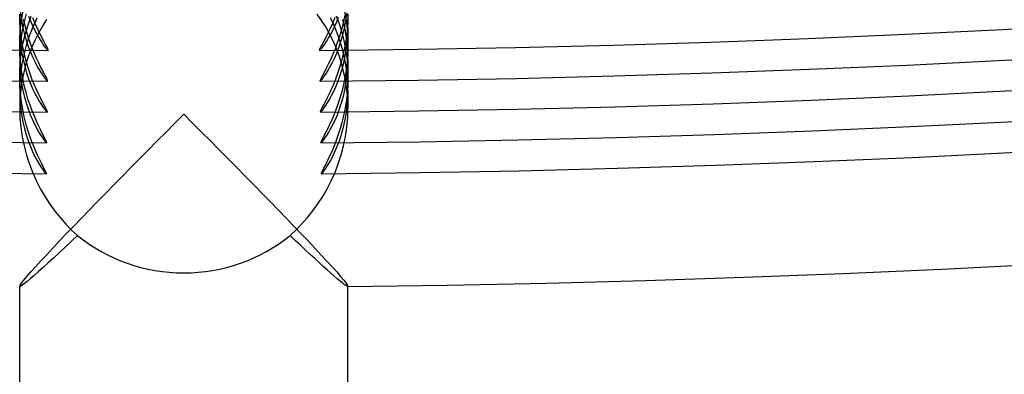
# Model space of a CAD drawing. Header units: millimetres. Extents: x -232 to 232, y -232 to 232.
# Tile 22 of 75: x -2 to 10, y -191.06 to -186.74. Entities that reach past the tile are written whole.
import ezdxf

# ---------------------------------------------------------------- set-up
doc = ezdxf.new("R2010")
doc.units = ezdxf.units.MM
doc.layers.add('HIDDEN', color=7, linetype='Continuous')
doc.layers.add('THICK', color=7, linetype='Continuous')

msp = doc.modelspace()

# ---------------------------------------------------------------- linework, layer by layer
at = {"layer": 'HIDDEN'}
for p, q in [((-1.997, -186.78), (-2, -186.676)), ((-1.989, -186.656), (-1.976, -186.75)), ((-1.976, -186.743), (-1.956, -186.636)), ((-1.921, -186.672), (-1.95, -186.785)), ((-1.898, -186.805), (-1.86, -186.7)), ((-1.891, -186.698), (-1.863, -186.767)), ((1.679, -186.752), (1.626, -186.676)), ((1.858, -186.694), (1.897, -186.801)), ((1.961, -186.692), (1.942, -186.782)), ((1.958, -186.645), (1.977, -186.75)), ((1.976, -186.753), (1.989, -186.658)), ((2, -186.676), (1.997, -186.78)), ((-1.997, -186.735), (-2, -186.838)), ((-1.99, -186.882), (-1.997, -186.78)), ((-1.989, -186.85), (-1.976, -186.743)), ((-1.976, -186.75), (-1.96, -186.84)), ((-1.95, -186.785), (-1.973, -186.896)), ((-1.933, -186.818), (-1.952, -186.739)), ((-1.913, -186.894), (-1.933, -186.818)), ((-1.93, -186.911), (-1.898, -186.805)), ((-1.863, -186.767), (-1.835, -186.831)), ((-1.791, -186.726), (-1.841, -186.834)), ((-1.815, -186.78), (-1.84, -186.721)), ((-1.791, -186.835), (-1.815, -186.78)), ((-1.724, -186.821), (-1.772, -186.906)), ((-1.672, -186.741), (-1.724, -186.821)), ((1.73, -186.831), (1.679, -186.752)), ((1.815, -186.781), (1.787, -186.842)), ((1.833, -186.815), (1.788, -186.719)), ((1.842, -186.715), (1.815, -186.781)), ((1.873, -186.913), (1.833, -186.815)), ((1.836, -186.831), (1.86, -186.775)), ((1.86, -186.775), (1.885, -186.714)), ((1.897, -186.801), (1.929, -186.909)), ((1.942, -186.782), (1.92, -186.868)), ((1.962, -186.84), (1.94, -186.742)), ((1.959, -186.844), (1.976, -186.753)), ((1.977, -186.75), (1.99, -186.855)), ((1.997, -186.78), (1.99, -186.881)), ((2, -186.837), (1.998, -186.742)), ((-2, -186.836), (-2, -187.059)), ((-2, -186.838), (-1.997, -186.941)), ((-1.997, -186.956), (-1.989, -186.85)), ((-1.997, -186.941), (-1.989, -187.041)), ((-1.978, -186.979), (-1.99, -186.882)), ((-1.973, -186.896), (-1.988, -187.007)), ((-1.96, -186.84), (-1.94, -186.925)), ((-1.956, -187.019), (-1.93, -186.911)), ((-1.94, -186.925), (-1.917, -187.005)), ((-1.885, -186.945), (-1.921, -187.056)), ((-1.891, -186.965), (-1.913, -186.894)), ((-1.841, -186.834), (-1.885, -186.945)), ((-1.835, -186.831), (-1.807, -186.889)), ((-1.772, -186.906), (-1.817, -186.994)), ((-1.807, -186.889), (-1.779, -186.941)), ((-1.767, -186.886), (-1.791, -186.835)), ((-1.779, -186.941), (-1.752, -186.987)), ((-1.744, -186.932), (-1.767, -186.886)), ((-1.722, -186.974), (-1.744, -186.932)), ((1.736, -186.948), (1.713, -186.992)), ((1.777, -186.915), (1.73, -186.831)), ((1.761, -186.898), (1.736, -186.948)), ((1.787, -186.842), (1.761, -186.898)), ((1.761, -186.971), (1.786, -186.929)), ((1.821, -187.002), (1.777, -186.915)), ((1.786, -186.929), (1.811, -186.882)), ((1.811, -186.882), (1.836, -186.831)), ((1.896, -186.949), (1.87, -187.025)), ((1.907, -187.012), (1.873, -186.913)), ((1.92, -186.868), (1.896, -186.949)), ((1.915, -187.009), (1.938, -186.929)), ((1.929, -186.909), (1.956, -187.018)), ((1.938, -186.929), (1.959, -186.844)), ((1.979, -186.937), (1.962, -186.84)), ((1.99, -186.881), (1.978, -186.978)), ((1.991, -187.034), (1.979, -186.937)), ((1.99, -186.855), (1.998, -186.959)), ((1.99, -187.027), (1.998, -186.934)), ((1.998, -186.934), (2, -186.837)), ((2, -186.837), (2, -187.059)), ((-2, -187.06), (-1.997, -186.956)), ((-1.997, -187.165), (-2, -187.06)), ((-1.988, -187.007), (-1.997, -187.116)), ((-1.989, -187.041), (-1.976, -187.135)), ((-1.962, -187.073), (-1.978, -186.979)), ((-1.976, -187.127), (-1.956, -187.019)), ((-1.921, -187.056), (-1.95, -187.169)), ((-1.917, -187.005), (-1.891, -187.079)), ((-1.867, -187.033), (-1.891, -186.965)), ((-1.843, -187.096), (-1.867, -187.033)), ((-1.817, -186.994), (-1.857, -187.086)), ((-1.752, -186.987), (-1.727, -187.026)), ((-1.727, -187.026), (-1.704, -187.059)), ((-1.702, -187.011), (-1.722, -186.974)), ((-1.704, -187.059), (-1.685, -187.084)), ((-1.685, -187.043), (-1.702, -187.011)), ((-1.671, -187.07), (-1.685, -187.043)), ((1.676, -187.061), (1.663, -187.085)), ((1.693, -187.03), (1.676, -187.061)), ((1.681, -187.09), (1.697, -187.068)), ((1.713, -186.992), (1.693, -187.03)), ((1.697, -187.068), (1.717, -187.041)), ((1.717, -187.041), (1.738, -187.009)), ((1.738, -187.009), (1.761, -186.971)), ((1.86, -187.094), (1.821, -187.002)), ((1.87, -187.025), (1.844, -187.096)), ((1.89, -187.084), (1.915, -187.009)), ((1.937, -187.113), (1.907, -187.012)), ((1.956, -187.018), (1.976, -187.126)), ((1.978, -186.978), (1.963, -187.07)), ((1.979, -187.117), (1.99, -187.027)), ((1.998, -187.129), (1.991, -187.034)), ((2, -187.06), (1.997, -187.163)), ((1.998, -186.959), (2, -187.06)), ((-1.997, -187.116), (-2, -187.221)), ((-1.99, -187.266), (-1.997, -187.165)), ((-1.989, -187.234), (-1.976, -187.127)), ((-1.976, -187.135), (-1.959, -187.225)), ((-1.95, -187.169), (-1.973, -187.281)), ((-1.943, -187.162), (-1.962, -187.073)), ((-1.922, -187.247), (-1.943, -187.162)), ((-1.893, -187.182), (-1.925, -187.281)), ((-1.857, -187.086), (-1.893, -187.182)), ((-1.891, -187.079), (-1.865, -187.148)), ((-1.865, -187.148), (-1.837, -187.211)), ((-1.819, -187.155), (-1.843, -187.096)), ((-1.795, -187.21), (-1.819, -187.155)), ((-1.685, -187.084), (-1.67, -187.103)), ((-1.66, -187.091), (-1.671, -187.07)), ((-1.67, -187.103), (-1.658, -187.114)), ((-1.654, -187.106), (-1.66, -187.091)), ((-1.658, -187.114), (-1.652, -187.118)), ((-1.651, -187.115), (-1.654, -187.106)), ((-1.652, -187.118), (-1.651, -187.115)), ((1.655, -187.103), (1.651, -187.114)), ((1.651, -187.114), (1.652, -187.118)), ((1.652, -187.118), (1.658, -187.115)), ((1.663, -187.085), (1.655, -187.103)), ((1.658, -187.115), (1.667, -187.105)), ((1.667, -187.105), (1.681, -187.09)), ((1.816, -187.162), (1.79, -187.222)), ((1.844, -187.096), (1.816, -187.162)), ((1.835, -187.215), (1.863, -187.152)), ((1.896, -187.189), (1.86, -187.094)), ((1.863, -187.152), (1.89, -187.084)), ((1.927, -187.287), (1.896, -187.189)), ((1.944, -187.159), (1.923, -187.243)), ((1.96, -187.213), (1.937, -187.113)), ((1.963, -187.07), (1.944, -187.159)), ((1.964, -187.202), (1.979, -187.117)), ((1.976, -187.126), (1.989, -187.234)), ((1.997, -187.163), (1.99, -187.262)), ((2, -187.221), (1.998, -187.129)), ((-2, -187.22), (-2, -187.443)), ((-2, -187.221), (-1.997, -187.323)), ((-1.997, -187.34), (-1.989, -187.234)), ((-1.978, -187.363), (-1.99, -187.266)), ((-1.973, -187.281), (-1.988, -187.391)), ((-1.959, -187.225), (-1.939, -187.31)), ((-1.925, -187.281), (-1.951, -187.384)), ((-1.898, -187.328), (-1.922, -187.247)), ((-1.837, -187.211), (-1.809, -187.268)), ((-1.809, -187.268), (-1.782, -187.32)), ((-1.772, -187.261), (-1.795, -187.21)), ((-1.749, -187.307), (-1.772, -187.261)), ((-1.727, -187.349), (-1.749, -187.307)), ((1.764, -187.277), (1.739, -187.326)), ((1.79, -187.222), (1.764, -187.277)), ((1.78, -187.322), (1.807, -187.272)), ((1.807, -187.272), (1.835, -187.215)), ((1.923, -187.243), (1.899, -187.323)), ((1.925, -187.359), (1.946, -187.283)), ((1.952, -187.389), (1.927, -187.287)), ((1.946, -187.283), (1.964, -187.202)), ((1.978, -187.313), (1.96, -187.213)), ((1.99, -187.262), (1.979, -187.357)), ((1.989, -187.234), (1.997, -187.341)), ((1.998, -187.316), (2, -187.221)), ((2, -187.221), (2, -187.444)), ((-2, -187.444), (-1.997, -187.34)), ((-1.997, -187.323), (-1.989, -187.421)), ((-1.988, -187.391), (-1.997, -187.5)), ((-1.989, -187.421), (-1.977, -187.515)), ((-1.962, -187.456), (-1.978, -187.363)), ((-1.951, -187.384), (-1.972, -187.49)), ((-1.939, -187.31), (-1.916, -187.389)), ((-1.916, -187.389), (-1.891, -187.463)), ((-1.872, -187.403), (-1.898, -187.328)), ((-1.846, -187.474), (-1.872, -187.403)), ((-1.782, -187.32), (-1.756, -187.364)), ((-1.756, -187.364), (-1.731, -187.403)), ((-1.731, -187.403), (-1.709, -187.435)), ((-1.708, -187.386), (-1.727, -187.349)), ((-1.691, -187.418), (-1.708, -187.386)), ((-1.677, -187.445), (-1.691, -187.418)), ((1.697, -187.407), (1.681, -187.437)), ((1.717, -187.369), (1.697, -187.407)), ((1.708, -187.436), (1.73, -187.405)), ((1.739, -187.326), (1.717, -187.369)), ((1.73, -187.405), (1.754, -187.367)), ((1.754, -187.367), (1.78, -187.322)), ((1.875, -187.397), (1.849, -187.467)), ((1.899, -187.323), (1.875, -187.397)), ((1.903, -187.431), (1.925, -187.359)), ((1.973, -187.494), (1.952, -187.389)), ((1.979, -187.357), (1.964, -187.448)), ((1.99, -187.412), (1.978, -187.313)), ((1.98, -187.494), (1.991, -187.407)), ((1.998, -187.51), (1.99, -187.412)), ((1.991, -187.407), (1.998, -187.316)), ((1.997, -187.341), (2, -187.445)), ((-1.997, -187.547), (-2, -187.444)), ((-1.997, -187.5), (-2, -187.605)), ((-1.99, -187.647), (-1.997, -187.547)), ((-1.972, -187.49), (-1.988, -187.599)), ((-1.977, -187.515), (-1.961, -187.604)), ((-1.944, -187.545), (-1.962, -187.456)), ((-1.922, -187.63), (-1.944, -187.545)), ((-1.891, -187.463), (-1.865, -187.531)), ((-1.865, -187.531), (-1.838, -187.593)), ((-1.819, -187.539), (-1.846, -187.474)), ((-1.793, -187.599), (-1.819, -187.539)), ((-1.709, -187.435), (-1.69, -187.46)), ((-1.69, -187.46), (-1.675, -187.478)), ((-1.667, -187.466), (-1.677, -187.445)), ((-1.675, -187.478), (-1.664, -187.489)), ((-1.66, -187.481), (-1.667, -187.466)), ((-1.664, -187.489), (-1.658, -187.493)), ((-1.657, -187.49), (-1.66, -187.481)), ((-1.658, -187.493), (-1.657, -187.49)), ((1.661, -187.479), (1.657, -187.489)), ((1.657, -187.489), (1.658, -187.493)), ((1.658, -187.493), (1.664, -187.489)), ((1.669, -187.461), (1.661, -187.479)), ((1.664, -187.489), (1.675, -187.478)), ((1.681, -187.437), (1.669, -187.461)), ((1.675, -187.478), (1.69, -187.461)), ((1.69, -187.461), (1.708, -187.436)), ((1.823, -187.531), (1.797, -187.591)), ((1.849, -187.467), (1.823, -187.531)), ((1.853, -187.559), (1.878, -187.498)), ((1.878, -187.498), (1.903, -187.431)), ((1.946, -187.536), (1.925, -187.619)), ((1.964, -187.448), (1.946, -187.536)), ((1.966, -187.577), (1.98, -187.494)), ((1.988, -187.601), (1.973, -187.494)), ((1.997, -187.549), (1.99, -187.65)), ((2, -187.445), (1.997, -187.549)), ((2, -187.605), (1.998, -187.51)), ((-2, -187.604), (-2, -187.82)), ((-2, -187.605), (-1.997, -187.707)), ((-1.988, -187.599), (-1.997, -187.708)), ((-1.979, -187.743), (-1.99, -187.647)), ((-1.961, -187.604), (-1.941, -187.687)), ((-1.899, -187.71), (-1.922, -187.63)), ((-1.838, -187.593), (-1.811, -187.649)), ((-1.811, -187.649), (-1.784, -187.699)), ((-1.768, -187.654), (-1.793, -187.599)), ((-1.744, -187.702), (-1.768, -187.654)), ((1.772, -187.645), (1.747, -187.695)), ((1.797, -187.591), (1.772, -187.645)), ((1.776, -187.713), (1.801, -187.667)), ((1.801, -187.667), (1.827, -187.616)), ((1.827, -187.616), (1.853, -187.559)), ((1.925, -187.619), (1.902, -187.698)), ((1.929, -187.731), (1.949, -187.656)), ((1.949, -187.656), (1.966, -187.577)), ((1.99, -187.65), (1.978, -187.747)), ((1.997, -187.71), (1.988, -187.601)), ((1.998, -187.698), (2, -187.605)), ((2, -187.604), (2, -187.82)), ((-1.997, -187.708), (-2, -187.819)), ((-1.997, -187.707), (-1.989, -187.804)), ((-1.963, -187.836), (-1.979, -187.743)), ((-1.941, -187.687), (-1.918, -187.766)), ((-1.918, -187.766), (-1.894, -187.839)), ((-1.874, -187.785), (-1.899, -187.71)), ((-1.848, -187.854), (-1.874, -187.785)), ((-1.784, -187.699), (-1.758, -187.743)), ((-1.758, -187.743), (-1.735, -187.781)), ((-1.722, -187.745), (-1.744, -187.702)), ((-1.735, -187.781), (-1.713, -187.812)), ((-1.703, -187.782), (-1.722, -187.745)), ((-1.687, -187.813), (-1.703, -187.782)), ((1.705, -187.777), (1.688, -187.809)), ((1.725, -187.739), (1.705, -187.777)), ((1.71, -187.816), (1.73, -187.787)), ((1.747, -187.695), (1.725, -187.739)), ((1.73, -187.787), (1.752, -187.753)), ((1.752, -187.753), (1.776, -187.713)), ((1.878, -187.772), (1.853, -187.841)), ((1.902, -187.698), (1.878, -187.772)), ((1.907, -187.801), (1.929, -187.731)), ((1.978, -187.747), (1.962, -187.84)), ((1.981, -187.874), (1.991, -187.788)), ((1.991, -187.788), (1.998, -187.698)), ((2, -187.819), (1.997, -187.71)), ((-2, -187.819), (-1.997, -187.936)), ((-1.989, -187.804), (-1.977, -187.897)), ((-1.977, -187.897), (-1.961, -187.985)), ((-1.945, -187.924), (-1.963, -187.836)), ((-1.894, -187.839), (-1.868, -187.907)), ((-1.868, -187.907), (-1.841, -187.968)), ((-1.821, -187.919), (-1.848, -187.854)), ((-1.713, -187.812), (-1.695, -187.836)), ((-1.695, -187.836), (-1.681, -187.853)), ((-1.674, -187.837), (-1.687, -187.813)), ((-1.681, -187.853), (-1.67, -187.864)), ((-1.667, -187.854), (-1.674, -187.837)), ((-1.67, -187.864), (-1.664, -187.868)), ((-1.663, -187.864), (-1.667, -187.854)), ((-1.664, -187.868), (-1.663, -187.864)), ((1.667, -187.853), (1.663, -187.864)), ((1.663, -187.864), (1.664, -187.868)), ((1.664, -187.868), (1.67, -187.864)), ((1.675, -187.835), (1.667, -187.853)), ((1.67, -187.864), (1.68, -187.854)), ((1.688, -187.809), (1.675, -187.835)), ((1.68, -187.854), (1.693, -187.838)), ((1.693, -187.838), (1.71, -187.816)), ((1.827, -187.905), (1.802, -187.964)), ((1.853, -187.841), (1.827, -187.905)), ((1.859, -187.928), (1.884, -187.867)), ((1.884, -187.867), (1.907, -187.801)), ((1.962, -187.84), (1.944, -187.929)), ((1.967, -187.957), (1.981, -187.874)), ((1.997, -187.935), (2, -187.819)), ((-1.997, -187.936), (-1.986, -188.052)), ((-1.961, -187.985), (-1.942, -188.068)), ((-1.924, -188.008), (-1.945, -187.924)), ((-1.901, -188.087), (-1.924, -188.008)), ((-1.841, -187.968), (-1.815, -188.024)), ((-1.796, -187.978), (-1.821, -187.919)), ((-1.815, -188.024), (-1.788, -188.074)), ((-1.771, -188.032), (-1.796, -187.978)), ((1.777, -188.018), (1.754, -188.067)), ((1.802, -187.964), (1.777, -188.018)), ((1.81, -188.034), (1.835, -187.983)), ((1.835, -187.983), (1.859, -187.928)), ((1.922, -188.013), (1.899, -188.092)), ((1.944, -187.929), (1.922, -188.013)), ((1.95, -188.035), (1.967, -187.957)), ((1.987, -188.051), (1.997, -187.935)), ((-1.986, -188.052), (-1.97, -188.167)), ((-1.942, -188.068), (-1.92, -188.146)), ((-1.92, -188.146), (-1.896, -188.218)), ((-1.876, -188.162), (-1.901, -188.087)), ((-1.788, -188.074), (-1.763, -188.118)), ((-1.747, -188.08), (-1.771, -188.032)), ((-1.763, -188.118), (-1.74, -188.155)), ((-1.726, -188.123), (-1.747, -188.08)), ((-1.707, -188.159), (-1.726, -188.123)), ((1.731, -188.112), (1.712, -188.15)), ((1.754, -188.067), (1.731, -188.112)), ((1.74, -188.155), (1.762, -188.12)), ((1.762, -188.12), (1.785, -188.079)), ((1.785, -188.079), (1.81, -188.034)), ((1.899, -188.092), (1.875, -188.166)), ((1.909, -188.179), (1.93, -188.109)), ((1.93, -188.109), (1.95, -188.035)), ((1.97, -188.166), (1.987, -188.051)), ((-1.97, -188.167), (-1.947, -188.28)), ((-1.896, -188.218), (-1.87, -188.285)), ((-1.851, -188.231), (-1.876, -188.162)), ((-1.825, -188.295), (-1.851, -188.231)), ((-1.74, -188.155), (-1.719, -188.186)), ((-1.719, -188.186), (-1.701, -188.211)), ((-1.692, -188.189), (-1.707, -188.159)), ((-1.701, -188.211), (-1.687, -188.228)), ((-1.68, -188.212), (-1.692, -188.189)), ((-1.687, -188.228), (-1.676, -188.239)), ((-1.672, -188.229), (-1.68, -188.212)), ((-1.676, -188.239), (-1.67, -188.243)), ((-1.669, -188.239), (-1.672, -188.229)), ((-1.67, -188.243), (-1.669, -188.239)), ((1.673, -188.227), (1.669, -188.239)), ((1.669, -188.239), (1.67, -188.243)), ((1.67, -188.243), (1.677, -188.239)), ((1.682, -188.209), (1.673, -188.227)), ((1.677, -188.239), (1.687, -188.228)), ((1.695, -188.183), (1.682, -188.209)), ((1.687, -188.228), (1.702, -188.21)), ((1.712, -188.15), (1.695, -188.183)), ((1.702, -188.21), (1.72, -188.185)), ((1.72, -188.185), (1.74, -188.155)), ((1.849, -188.236), (1.823, -188.3)), ((1.875, -188.166), (1.849, -188.236)), ((1.862, -188.304), (1.886, -188.244)), ((1.886, -188.244), (1.909, -188.179)), ((1.947, -188.278), (1.97, -188.166)), ((-1.947, -188.28), (-1.917, -188.391)), ((-1.87, -188.285), (-1.844, -188.346)), ((-1.844, -188.346), (-1.818, -188.402)), ((-1.8, -188.354), (-1.825, -188.295)), ((-1.775, -188.408), (-1.8, -188.354)), ((1.798, -188.358), (1.773, -188.411)), ((1.823, -188.3), (1.798, -188.358)), ((1.814, -188.41), (1.838, -188.359)), ((1.838, -188.359), (1.862, -188.304)), ((1.883, -188.497), (1.918, -188.389)), ((1.918, -188.389), (1.947, -188.278)), ((-1.917, -188.391), (-1.882, -188.5)), ((-1.882, -188.5), (-1.841, -188.605)), ((-1.818, -188.402), (-1.792, -188.451)), ((-1.792, -188.451), (-1.767, -188.495)), ((-1.752, -188.456), (-1.775, -188.408)), ((-1.767, -188.495), (-1.744, -188.532)), ((-1.731, -188.498), (-1.752, -188.456)), ((-1.713, -188.534), (-1.731, -188.498)), ((1.73, -188.5), (1.712, -188.535)), ((1.751, -188.458), (1.73, -188.5)), ((1.745, -188.53), (1.767, -188.495)), ((1.773, -188.411), (1.751, -188.458)), ((1.767, -188.495), (1.79, -188.455)), ((1.79, -188.455), (1.814, -188.41)), ((1.843, -188.602), (1.883, -188.497)), ((-1.841, -188.605), (-1.796, -188.707)), ((-1.744, -188.532), (-1.724, -188.562)), ((-1.724, -188.562), (-1.706, -188.586)), ((-1.697, -188.564), (-1.713, -188.534)), ((-1.706, -188.586), (-1.692, -188.604)), ((-1.686, -188.587), (-1.697, -188.564)), ((-1.692, -188.604), (-1.682, -188.614)), ((-1.678, -188.604), (-1.686, -188.587)), ((-1.682, -188.614), (-1.676, -188.618)), ((-1.675, -188.614), (-1.678, -188.604)), ((-1.676, -188.618), (-1.675, -188.614)), ((1.678, -188.604), (1.675, -188.614)), ((1.675, -188.614), (1.676, -188.618)), ((1.676, -188.618), (1.682, -188.614)), ((1.686, -188.588), (1.678, -188.604)), ((1.682, -188.614), (1.693, -188.603)), ((1.697, -188.565), (1.686, -188.588)), ((1.693, -188.603), (1.707, -188.585)), ((1.712, -188.535), (1.697, -188.565)), ((1.707, -188.585), (1.725, -188.56)), ((1.725, -188.56), (1.745, -188.53)), ((1.797, -188.704), (1.843, -188.602)), ((-1.796, -188.707), (-1.745, -188.805)), ((1.747, -188.802), (1.797, -188.704)), ((-1.745, -188.805), (-1.691, -188.899)), ((1.693, -188.895), (1.747, -188.802)), ((-1.691, -188.899), (-1.632, -188.988)), ((-1.632, -188.988), (-1.57, -189.074)), ((1.573, -189.07), (1.635, -188.985)), ((1.635, -188.985), (1.693, -188.895)), ((-1.57, -189.074), (-1.504, -189.155)), ((1.508, -189.151), (1.573, -189.07)), ((-1.504, -189.155), (-1.437, -189.232)), ((1.369, -189.301), (1.44, -189.228)), ((1.44, -189.228), (1.508, -189.151)), ((-1.437, -189.232), (-1.367, -189.303)), ((-1.367, -189.303), (-1.295, -189.37)), ((1.295, -189.37), (1.369, -189.301)), ((-1.372, -189.443), (-1.447, -189.513)), ((-1.295, -189.37), (-1.372, -189.443)), ((1.359, -189.43), (1.295, -189.37)), ((1.421, -189.488), (1.359, -189.43)), ((-1.519, -189.58), (-1.588, -189.644)), ((-1.447, -189.513), (-1.519, -189.58)), ((1.481, -189.545), (1.421, -189.488)), ((1.54, -189.599), (1.481, -189.545)), ((-1.653, -189.703), (-1.714, -189.759)), ((-1.588, -189.644), (-1.653, -189.703)), ((1.596, -189.651), (1.54, -189.599)), ((1.649, -189.7), (1.596, -189.651)), ((1.7, -189.746), (1.649, -189.7)), ((-1.771, -189.809), (-1.822, -189.855)), ((-1.714, -189.759), (-1.771, -189.809)), ((1.748, -189.789), (1.7, -189.746)), ((1.793, -189.829), (1.748, -189.789)), ((1.834, -189.865), (1.793, -189.829)), ((-1.908, -189.928), (-1.941, -189.954)), ((-1.868, -189.894), (-1.908, -189.928)), ((-1.822, -189.855), (-1.868, -189.894)), ((1.871, -189.896), (1.834, -189.865)), ((1.904, -189.924), (1.871, -189.896)), ((1.932, -189.947), (1.904, -189.924)), ((1.956, -189.965), (1.932, -189.947)), ((-2, -189.988), (-2, -189.987)), ((-2, -189.987), (-2, -189.987)), ((-1.999, -189.989), (-2, -189.988)), ((-1.998, -189.989), (-1.999, -189.989)), ((-1.999, -189.989), (-1.999, -189.989)), ((-1.997, -189.99), (-1.998, -189.989)), ((-1.986, -189.986), (-1.997, -189.99)), ((-1.968, -189.974), (-1.986, -189.986)), ((-1.941, -189.954), (-1.968, -189.974)), ((1.975, -189.979), (1.956, -189.965)), ((1.989, -189.987), (1.975, -189.979)), ((1.997, -189.99), (1.989, -189.987)), ((1.998, -189.989), (1.997, -189.99)), ((1.999, -189.989), (1.998, -189.989)), ((2, -189.988), (1.999, -189.989)), ((1.999, -189.989), (1.999, -189.989)), ((2, -189.987), (2, -189.987)), ((2, -189.987), (2, -189.988))]:
    msp.add_line(p, q, dxfattribs=at)
for radius, start, end in [(188.625, 180.50923, 269.49077), (188.25, 180.50842, 269.49158), (187.875, 180.50756, 269.49244), (187.5, 180.50676, 269.49324), (187.125, 180.5059, 269.4941), (187.125, 270.50588, 359.49414), (187.5, 270.50674, 359.49328), (187.875, 270.5076, 359.49242), (188.25, 270.5084, 359.49161), (188.625, 270.50921, 359.49081)]:
    msp.add_arc((0, 0), radius, start, end, dxfattribs=at)
for start_param, end_param in [(-2.275105, -1.570796), (-1.570796, -0.866488)]:
    msp.add_ellipse((0, -187.909), major_axis=(2, 0), ratio=0.958084, start_param=start_param, end_param=end_param, dxfattribs=at)
at = {"layer": 'THICK'}
for p, q in [((-0.108, -188.002), (0, -187.893)), ((0, -187.893), (0.108, -188.002)), ((-0.216, -188.11), (-0.108, -188.002)), ((0.108, -188.002), (0.216, -188.11)), ((-0.324, -188.218), (-0.216, -188.11)), ((0.216, -188.11), (0.324, -188.218)), ((-0.432, -188.327), (-0.324, -188.218)), ((0.324, -188.218), (0.432, -188.327)), ((-0.539, -188.435), (-0.432, -188.327)), ((0.432, -188.327), (0.539, -188.435)), ((-0.645, -188.542), (-0.539, -188.435)), ((0.539, -188.435), (0.645, -188.542)), ((-0.749, -188.648), (-0.645, -188.542)), ((0.645, -188.542), (0.749, -188.648)), ((-0.853, -188.754), (-0.749, -188.648)), ((0.749, -188.648), (0.853, -188.754)), ((-1.056, -188.961), (-0.955, -188.858)), ((-0.955, -188.858), (-0.853, -188.754)), ((0.853, -188.754), (0.955, -188.858)), ((0.955, -188.858), (1.056, -188.961)), ((-1.154, -189.062), (-1.056, -188.961)), ((1.056, -188.961), (1.154, -189.062)), ((-1.25, -189.161), (-1.154, -189.062)), ((1.154, -189.062), (1.25, -189.161)), ((-1.342, -189.257), (-1.25, -189.161)), ((1.25, -189.161), (1.342, -189.257)), ((-1.432, -189.35), (-1.342, -189.257)), ((1.342, -189.257), (1.432, -189.35)), ((-1.599, -189.526), (-1.518, -189.44)), ((-1.518, -189.44), (-1.432, -189.35)), ((1.432, -189.35), (1.518, -189.44)), ((1.518, -189.44), (1.599, -189.526)), ((-1.675, -189.607), (-1.599, -189.526)), ((1.599, -189.526), (1.675, -189.607)), ((-1.808, -189.751), (-1.745, -189.682)), ((-1.745, -189.682), (-1.675, -189.607)), ((1.675, -189.607), (1.745, -189.682)), ((1.745, -189.682), (1.808, -189.751)), ((-1.911, -189.867), (-1.864, -189.813)), ((-1.864, -189.813), (-1.808, -189.751)), ((1.808, -189.751), (1.864, -189.813)), ((1.864, -189.813), (1.911, -189.867)), ((-1.994, -189.973), (-1.977, -189.948)), ((-1.977, -189.948), (-1.949, -189.913)), ((-1.949, -189.913), (-1.911, -189.867)), ((1.911, -189.867), (1.949, -189.913)), ((1.949, -189.913), (1.977, -189.948)), ((1.977, -189.948), (1.994, -189.973)), ((-2, -189.987), (-1.994, -189.973)), ((-2, -225.5), (-2, -189.987)), ((1.994, -189.973), (2, -189.987)), ((2, -225.5), (2, -189.987))]:
    msp.add_line(p, q, dxfattribs=at)
msp.add_arc((0, 0), 190, 270.60311, 359.39685, dxfattribs=at)

doc.saveas('drawing.dxf')
